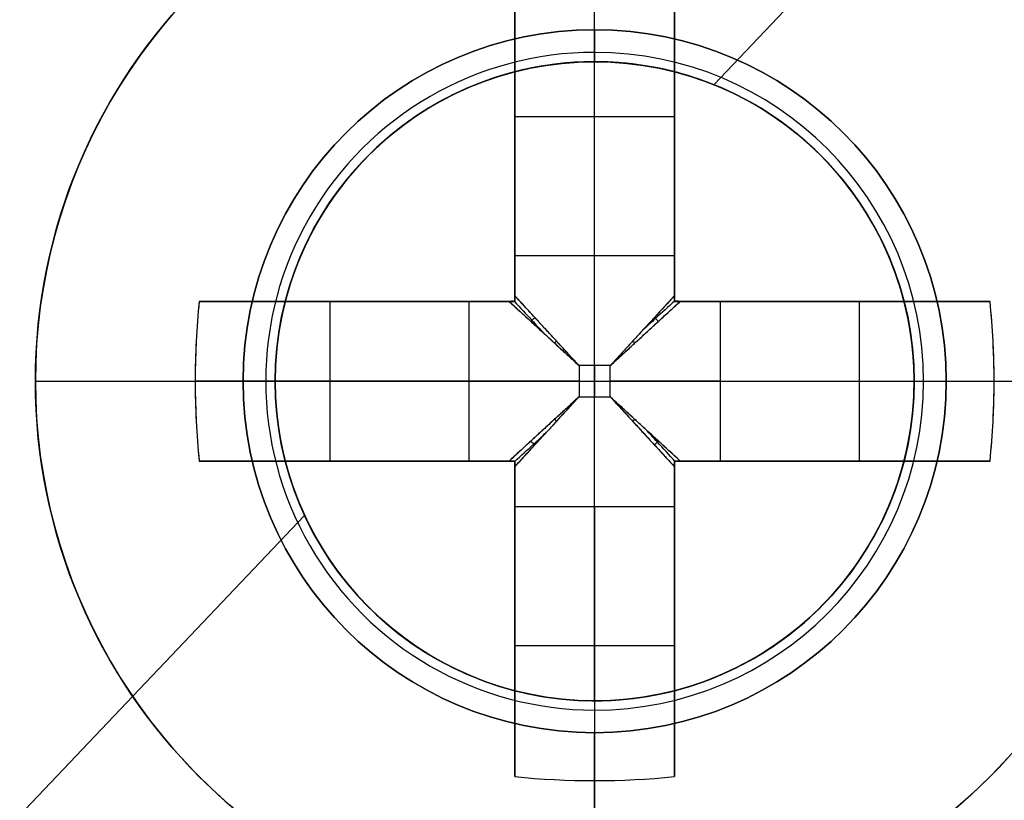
# Model space of a CAD drawing. Header units: millimetres. Extents: x -83 to 676, y -83 to 676.
# Tile 5 of 256: x 212 to 218, y 56 to 61. Entities that reach past the tile are written whole.
import ezdxf

# ---------------------------------------------------------------- set-up
doc = ezdxf.new("R2010")
doc.units = ezdxf.units.MM
doc.header["$MEASUREMENT"] = 0
doc.layers.add('IGES level 0', color=7, linetype='Continuous', true_color=0xff7878)

msp = doc.modelspace()

# ---------------------------------------------------------------- linework, layer by layer
at = {"layer": 'IGES level 0', "color": 11, "true_color": 0xff7887}
for p, q in [((216.2165289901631, 60.58427997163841, 48.0000000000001), (253.7178951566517, 100.0513823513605, 48.0000000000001)), ((216.2165289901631, 60.5842799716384, 47.0000000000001), (253.7178951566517, 100.0513823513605, 47.0000000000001)), ((208.4924727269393, 52.45534626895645, 48.0000000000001), (213.6552602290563, 57.88875533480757, 48.0000000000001)), ((208.4924727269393, 52.45534626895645, 47.0000000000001), (213.6552602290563, 57.88875533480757, 47.0000000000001))]:
    msp.add_line(p, q, dxfattribs=at)
at = {"layer": 'IGES level 0', "color": 1, "true_color": 0xff0808}
for p, q in [((215.470336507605, 60.92869467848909, 48), (215.470336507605, 62.2286946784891, 48)), ((214.970336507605, 59.51498389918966, 48.46264704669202), (214.970336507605, 61.2032588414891, 50.130353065)), ((214.970336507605, 61.20325884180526, 50.1303530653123), (214.970336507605, 59.5149838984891, 48.462647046)), ((215.4703365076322, 59.5149838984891, 48.462647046), (215.4703365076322, 61.22869467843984, 50.15547900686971)), ((215.970336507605, 61.20325884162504, 50.1303530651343), (215.970336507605, 59.5149838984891, 48.462647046)), ((215.970336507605, 59.5149838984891, 48.462647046), (215.970336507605, 61.2032588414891, 50.130353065)), ((214.970336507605, 59.228694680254, 49.69917704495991), (214.970336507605, 60.76676484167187, 49.69917704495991)), ((215.970336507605, 60.7667648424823, 49.69917704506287), (215.970336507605, 59.22869468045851, 49.69917704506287)), ((215.470336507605, 60.7286946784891, 47.8), (215.470336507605, 60.7286946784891, 40)), ((215.470336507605, 56.7286946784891, 40), (215.470336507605, 60.72869467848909, 40)), ((215.470336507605, 60.7286946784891, 40), (215.470336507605, 60.7286946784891, 47.8)), ((214.9703365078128, 60.38468793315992, 49.3217551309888), (215.970336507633, 60.38468793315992, 49.32175513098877)), ((214.970336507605, 60.21597675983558, 49.15509943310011), (214.970336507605, 60.21597675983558, 50.83023825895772)), ((215.970336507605, 60.21597676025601, 49.15509943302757), (215.970336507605, 60.21597676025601, 50.83023825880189)), ((214.970336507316, 59.5149838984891, 48.462647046), (215.970336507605, 59.5149838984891, 48.462647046)), ((214.970336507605, 59.5149838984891, 48.462647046), (215.970336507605, 59.5149838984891, 48.462647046)), ((212.9957723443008, 59.2286946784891, 50.1303530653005), (214.684047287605, 59.2286946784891, 48.462647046)), ((214.684047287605, 59.2286946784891, 48.462647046), (212.995772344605, 59.2286946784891, 50.130353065)), ((213.4322663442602, 59.22869467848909, 49.69917704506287), (214.970336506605, 59.2286946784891, 49.69917704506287)), ((213.814343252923, 58.22869467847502, 49.3217551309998), (213.814343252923, 59.22869467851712, 49.3217551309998)), ((213.9830544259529, 59.22869467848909, 49.15509943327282), (213.9830544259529, 59.2286946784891, 50.83023825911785)), ((214.684047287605, 58.2286946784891, 48.462647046), (214.684047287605, 59.2286946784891, 48.462647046)), ((214.684047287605, 58.2286946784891, 48.462647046), (214.684047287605, 59.2286946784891, 48.462647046)), ((214.970336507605, 59.2286946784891, 51.1281221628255), (214.970336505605, 59.2286946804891, 48.27023192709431)), ((214.970336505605, 59.2286946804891, 48.27023192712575), (214.970336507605, 59.2286946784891, 51.128122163)), ((215.970336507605, 59.2286946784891, 51.1281221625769), (215.970336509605, 59.2286946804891, 48.27023192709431)), ((215.9703365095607, 59.2286946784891, 49.69917704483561), (217.5084066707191, 59.2286946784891, 49.69917704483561)), ((215.970336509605, 59.2286946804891, 48.27023192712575), (215.970336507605, 59.2286946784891, 51.128122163)), ((216.256625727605, 59.2286946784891, 48.462647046), (217.944900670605, 59.2286946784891, 50.130353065)), ((216.256625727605, 59.2286946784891, 48.462647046), (216.256625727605, 58.2286946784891, 48.462647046)), ((217.9449006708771, 59.2286946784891, 50.1303530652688), (216.256625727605, 59.2286946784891, 48.462647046)), ((216.256625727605, 59.2286946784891, 48.462647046), (216.256625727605, 58.2286946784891, 48.462647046)), ((216.9576185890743, 59.22869467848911, 49.15509943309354), (216.9576185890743, 59.2286946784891, 50.83023825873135)), ((217.1263297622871, 59.22869467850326, 49.32175513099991), (217.1263297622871, 58.22869467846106, 49.32175513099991)), ((215.567921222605, 58.8262793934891, 48.179845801), (215.372751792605, 58.8262793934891, 48.179845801)), ((215.372751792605, 58.8262793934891, 48.179845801), (215.372751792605, 58.6311099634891, 48.179845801)), ((215.372751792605, 58.8262793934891, 48.179845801), (215.372751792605, 58.6311099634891, 48.179845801)), ((215.567921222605, 58.8262793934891, 48.179845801), (215.372751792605, 58.8262793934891, 48.179845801)), ((215.470336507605, 58.8262793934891, 48.179845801), (215.470336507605, 58.6311099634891, 48.179845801)), ((215.567921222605, 58.6311099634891, 48.179845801), (215.567921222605, 58.8262793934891, 48.179845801)), ((215.567921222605, 58.6311099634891, 48.179845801), (215.567921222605, 58.8262793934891, 48.179845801)), ((211.970336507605, 58.7286946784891, 48), (213.270336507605, 58.72869467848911, 48)), ((214.684047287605, 58.72869467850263, 48.462647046), (212.9703365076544, 58.72869467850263, 50.15547900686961)), ((213.470336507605, 58.72869467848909, 47.8), (213.470336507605, 58.72869467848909, 40)), ((213.470336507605, 58.7286946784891, 40), (217.470336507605, 58.7286946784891, 40)), ((215.372751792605, 58.7286946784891, 48.179845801), (215.567921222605, 58.7286946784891, 48.179845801)), ((216.256625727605, 58.72869467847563, 48.462647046), (217.9703365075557, 58.72869467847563, 50.15547900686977)), ((217.470336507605, 58.72869467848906, 47.80000000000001), (217.470336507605, 58.72869467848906, 40)), ((217.670336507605, 58.7286946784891, 48), (218.970336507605, 58.7286946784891, 48)), ((215.372751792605, 58.6311099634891, 48.179845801), (215.567921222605, 58.6311099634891, 48.179845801)), ((215.372751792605, 58.6311099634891, 48.179845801), (215.567921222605, 58.6311099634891, 48.179845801)), ((214.6840472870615, 58.2286946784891, 48.46264704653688), (212.995772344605, 58.2286946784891, 50.130353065)), ((212.995772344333, 58.2286946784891, 50.1303530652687), (214.684047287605, 58.2286946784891, 48.462647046)), ((214.9703365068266, 58.2286946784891, 49.69917704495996), (213.4322663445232, 58.2286946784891, 49.69917704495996)), ((213.9830544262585, 58.22869467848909, 49.15509943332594), (213.9830544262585, 58.2286946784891, 50.83023825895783)), ((214.970336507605, 58.2286946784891, 51.1281221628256), (214.970336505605, 58.2286946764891, 48.27023192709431)), ((214.970336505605, 58.2286946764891, 48.27023192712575), (214.970336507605, 58.2286946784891, 51.128122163)), ((214.970336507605, 56.69062451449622, 49.69917704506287), (214.970336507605, 58.2286946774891, 49.69917704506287)), ((215.970336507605, 58.2286946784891, 51.1281221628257), (215.970336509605, 58.2286946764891, 48.27023192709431)), ((215.970336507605, 58.22869467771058, 49.69917704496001), (215.970336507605, 56.69062451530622, 49.69917704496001)), ((215.970336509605, 58.2286946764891, 48.27023192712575), (215.970336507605, 58.2286946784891, 51.128122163)), ((217.508406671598, 58.2286946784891, 49.69917704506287), (215.9703365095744, 58.2286946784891, 49.69917704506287)), ((217.9449006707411, 58.2286946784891, 50.1303530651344), (216.256625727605, 58.2286946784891, 48.462647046)), ((216.256625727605, 58.2286946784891, 48.462647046), (217.944900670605, 58.2286946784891, 50.130353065)), ((216.9576185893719, 58.2286946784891, 49.15509943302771), (216.9576185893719, 58.2286946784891, 50.83023825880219)), ((214.970336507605, 56.25413051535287, 50.1303530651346), (214.970336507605, 57.9424054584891, 48.462647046)), ((215.970336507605, 57.9424054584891, 48.462647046), (214.970336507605, 57.9424054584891, 48.462647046)), ((214.970336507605, 57.9424054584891, 48.462647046), (214.970336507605, 56.25413051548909, 50.130353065)), ((215.970336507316, 57.9424054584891, 48.462647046), (214.970336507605, 57.9424054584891, 48.462647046)), ((215.4703365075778, 57.94240545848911, 48.462647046), (215.4703365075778, 56.22869467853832, 50.15547900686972)), ((215.970336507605, 57.94240545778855, 48.46264704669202), (215.970336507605, 56.25413051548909, 50.130353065)), ((215.970336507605, 56.25413051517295, 50.1303530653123), (215.970336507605, 57.9424054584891, 48.462647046)), ((214.970336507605, 57.24141259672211, 49.15509943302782), (214.970336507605, 57.24141259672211, 50.83023825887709)), ((215.970336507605, 57.24141259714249, 49.15509943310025), (215.970336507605, 57.24141259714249, 50.83023825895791)), ((215.9703365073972, 57.07270142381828, 49.32175513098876), (214.970336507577, 57.07270142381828, 49.32175513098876)), ((215.470336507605, 56.7286946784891, 40), (215.470336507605, 56.7286946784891, 47.8)), ((215.470336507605, 56.7286946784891, 47.80000000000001), (215.470336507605, 56.7286946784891, 40)), ((215.470336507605, 55.2286946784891, 48), (215.470336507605, 56.5286946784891, 48))]:
    msp.add_line(p, q, dxfattribs=at)
at = {"layer": 'IGES level 0', "color": 254, "true_color": 0xcad1ee}
for p, q in [((215.9879745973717, 60.66054633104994, 47.0000000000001), (215.9879745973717, 60.66054633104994, 45.8000000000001)), ((216.8479825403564, 60.17855377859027, 48.0000000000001), (216.8479825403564, 60.17855377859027, 47.0000000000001)), ((216.8479825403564, 60.17855377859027, 47.0000000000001), (216.8479825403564, 60.17855377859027, 48.0000000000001)), ((214.0204774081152, 60.10634071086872, 48.0000000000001), (214.0204774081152, 60.10634071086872, 47.0000000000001)), ((213.538484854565, 59.24633276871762, 45.8000000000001), (213.538484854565, 59.24633276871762, 47.0000000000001)), ((213.538484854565, 59.24633276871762, 47.0000000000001), (213.538484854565, 59.24633276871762, 45.8000000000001)), ((217.402188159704, 58.21105658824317, 47.0000000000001), (217.402188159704, 58.21105658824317, 45.8000000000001)), ((217.402188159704, 58.21105658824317, 45.8000000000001), (217.402188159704, 58.21105658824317, 47.0000000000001)), ((216.9201956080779, 57.35104864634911, 48.0000000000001), (216.9201956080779, 57.35104864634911, 47.0000000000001)), ((214.0926904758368, 57.27883557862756, 47.0000000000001), (214.0926904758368, 57.27883557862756, 48.0000000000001)), ((214.0926904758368, 57.27883557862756, 48.0000000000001), (214.0926904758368, 57.27883557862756, 47.0000000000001)), ((214.9526984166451, 56.79684302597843, 47.0000000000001), (214.9526984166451, 56.79684302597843, 45.8000000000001))]:
    msp.add_line(p, q, dxfattribs=at)
at = {"layer": 'IGES level 0', "color": 153, "true_color": 0x5393cf}
for centre, radius in [((296.5, 296.5), 296.5), ((296.5, 296.5, -1.19999999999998), 296.5000000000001), ((296.4999999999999, 296.4999999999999), 241), ((296.5, 296.4999999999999, -1.19999999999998), 241.0000000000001)]:
    msp.add_circle(centre, radius, dxfattribs=at)
at = {"layer": 'IGES level 0'}
for centre, radius in [((296.5, 296.5, 47), 296.5000000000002), ((296.5, 296.5), 296.5000000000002), ((296.5, 296.5, 47), 295.3000000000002), ((296.5, 296.5000000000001), 295.3000000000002)]:
    msp.add_circle(centre, radius, dxfattribs=at)
at = {"layer": 'IGES level 0', "color": 124, "true_color": 0x1aa180}
for centre, radius in [((296.5, 296.5, 47.0000000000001), 294.9999999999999), ((296.5, 296.5000000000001, 45.8000000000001), 294.9999999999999), ((296.5, 296.5, 47.0000000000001), 242.4999999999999), ((296.5, 296.5, 45.8000000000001), 242.4999999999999), ((215.4703365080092, 58.72869467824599, 47.0000000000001), 2.000000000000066), ((215.4703365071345, 58.72869467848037, 45.8000000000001), 2)]:
    msp.add_circle(centre, radius, dxfattribs=at)
at = {"layer": 'IGES level 0', "color": 31, "true_color": 0xffba87}
for centre, radius in [((296.5, 296.5000000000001), 242.2000000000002), ((296.5, 296.5000000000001, 47), 242.2000000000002), ((296.5, 296.5), 241.0000000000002), ((296.4999999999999, 296.4999999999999, 47), 241.0000000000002)]:
    msp.add_circle(centre, radius, dxfattribs=at)
at = {"layer": 'IGES level 0', "color": 1, "true_color": 0xff0808}
for centre, radius in [((215.470336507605, 58.7286946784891, 48), 3.499999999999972), ((215.470336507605, 58.72869467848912, 47.99999999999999), 2.200000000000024), ((215.470336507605, 58.7286946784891, 40), 2)]:
    msp.add_circle(centre, radius, dxfattribs=at)
at = {"layer": 'IGES level 0', "color": 11, "true_color": 0xff7887}
for centre, radius in [((215.4703365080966, 58.7286946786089, 48.0000000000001), 1.999999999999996), ((215.4703365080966, 58.7286946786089, 47.0000000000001), 1.99999999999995)]:
    msp.add_circle(centre, radius, dxfattribs=at)
at = {"layer": 'IGES level 0'}
for centre, radius, start, end in [((296.5, 296.5), 296.5000000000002, 225, 45), ((296.5, 296.5, 47), 296.5000000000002, 224.9999999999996, 45), ((296.5, 296.5, 23.5), 296.5000000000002, 225, 45), ((296.5, 296.5000000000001, 47), 295.3000000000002, 224.9999999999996, 44.99999999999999), ((296.5, 296.5000000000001), 295.3000000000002, 225, 44.99999999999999), ((296.5, 296.5, 23.5), 295.3000000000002, 225, 45.00000000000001)]:
    msp.add_arc(centre, radius, start, end, dxfattribs=at)
at = {"layer": 'IGES level 0', "color": 31, "true_color": 0xffba87}
for centre, radius, start, end in [((296.5, 296.5000000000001), 242.2000000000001, 135, 314.9999999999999), ((296.5000000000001, 296.5, 47), 242.2000000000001, 134.9999999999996, 315), ((296.5, 296.5, 23.5), 242.2000000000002, 135, 315), ((296.5000000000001, 296.5, 47), 241.0000000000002, 134.9999999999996, 315), ((296.5, 296.5), 241.0000000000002, 135, 315), ((296.5, 296.5, 23.5), 241.0000000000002, 135, 315)]:
    msp.add_arc(centre, radius, start, end, dxfattribs=at)
at = {"layer": 'IGES level 0', "color": 153, "true_color": 0x5393cf}
for centre, radius, start in [((296.5, 296.5, -1.19999999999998), 296.5, 164.9999999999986), ((296.5000000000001, 296.5000000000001), 296.5000000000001, 164.9999999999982), ((296.5000000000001, 296.5, -0.59999999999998), 296.5000000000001, 164.9999999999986), ((296.5, 296.4999999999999, -1.19999999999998), 241.0000000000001, 164.9999999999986), ((296.4999999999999, 296.5), 241.0000000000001, 164.9999999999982), ((296.5, 296.5, -0.59999999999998), 241, 164.9999999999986)]:
    msp.add_arc(centre, radius, start, 344.9999999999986, dxfattribs=at)
at = {"layer": 'IGES level 0', "color": 124, "true_color": 0x1aa180}
for centre, radius, start in [((296.5, 296.5, 45.8000000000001), 294.9999999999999, 164.9999999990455), ((296.4999999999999, 296.5, 47.0000000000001), 294.9999999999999, 164.9999999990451), ((296.5000000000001, 296.5, 46.4000000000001), 294.9999999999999, 164.9999999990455), ((296.5, 296.5, 45.8000000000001), 242.4999999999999, 164.9999999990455), ((296.5, 296.5000000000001, 47.00000000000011), 242.4999999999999, 164.9999999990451), ((296.4999999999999, 296.5, 46.4000000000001), 242.5, 164.9999999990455)]:
    msp.add_arc(centre, radius, start, 344.9999999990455, dxfattribs=at)
at = {"layer": 'IGES level 0', "color": 1, "true_color": 0xff0808}
for centre, radius, start, end in [((215.470336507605, 58.72869467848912, 48), 3.5, 359.9999999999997, 180.0000000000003), ((215.470336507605, 58.72869467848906, 47.99999999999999), 2.200000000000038, 90, 270), ((215.4703365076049, 58.72869467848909, 48.00000000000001), 2.199999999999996, 270.0000000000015, 89.99999999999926), ((215.4703365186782, 58.72869467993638, 47.9414213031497), 2.058578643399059, 89.99999998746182, 269.9999999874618), ((215.4703364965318, 58.72869467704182, 47.94142141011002), 2.058578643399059, 269.9999999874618, 89.99999998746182), ((215.470336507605, 58.72869467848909, 40), 2.000000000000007, 90, 270), ((215.4703365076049, 58.72869467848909, 47.8), 1.999999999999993, 89.99999999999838, 270.0000000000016), ((215.470336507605, 58.7286946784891, 43.9), 2, 90, 270), ((215.4703365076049, 58.72869467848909, 47.8), 1.999999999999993, 89.99999999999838, 270.0000000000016), ((215.470336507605, 58.72869467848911, 47.80000000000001), 1.999999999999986, 269.9999999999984, 90.00000000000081), ((215.470336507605, 58.72869467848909, 40), 1.999999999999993, 270, 90.00000000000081), ((215.470336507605, 58.72869467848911, 47.80000000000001), 1.999999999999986, 269.9999999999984, 90.00000000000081), ((215.470336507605, 58.7286946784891, 43.90000000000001), 2, 269.9999999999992, 89.99999999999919), ((215.470336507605, 58.72869467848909, 48), 3.500000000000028, 179.9999999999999, 4.652697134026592e-13)]:
    msp.add_arc(centre, radius, start, end, dxfattribs=at)
at = {"layer": 'IGES level 0', "color": 1, "true_color": 0xff0808, "extrusion": (1, 0, 0)}
for centre, radius, start, end in [((58.72869467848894, 47.68593749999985, 214.9703365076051), 3.47830925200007, 44.64883656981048, 81.73521461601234), ((58.72869467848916, 47.68593749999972, 215.9703365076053), 3.47830925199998, 44.64883655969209, 81.73521460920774), ((60.92869467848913, 47.79999999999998, 215.470336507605), 0.2000000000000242, 90.00000000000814, 179.9999999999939), ((60.9286946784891, 47.8, 215.470336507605), 0.2000000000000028, 90, 180), ((58.82627939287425, 49.15984580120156, 214.970336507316), 0.9800000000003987, 296.5595742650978, 314.6488366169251), ((58.8262793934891, 49.159845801, 215.470336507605), 0.979999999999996, 270.0000000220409, 314.6488365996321), ((58.8262793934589, 49.15984580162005, 215.970336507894), 0.9800000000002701, 296.5595742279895, 314.6488365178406), ((58.6311099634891, 49.159845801, 215.470336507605), 0.979999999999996, 225.3511634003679, 269.9999999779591), ((58.72869467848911, 47.68593749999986, 214.9703365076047), 3.478309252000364, 98.2647853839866, 135.3511634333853), ((58.63110996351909, 49.15984580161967, 214.970336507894), 0.9799999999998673, 225.3511634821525, 243.440425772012), ((58.63110996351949, 49.15984580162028, 214.970336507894), 0.9800000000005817, 225.3511634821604, 243.4404258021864), ((58.72869467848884, 47.68593750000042, 215.9703365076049), 3.478309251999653, 98.26478538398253, 135.3511634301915), ((58.63110996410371, 49.15984580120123, 215.970336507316), 0.9799999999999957, 225.3511633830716, 243.4404257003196), ((56.5286946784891, 47.80000000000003, 215.470336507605), 0.1999999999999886, 359.999999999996, 90.00000000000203), ((58.7286946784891, 47.6859375, 215.470336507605), 3.514062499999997, 135.3511634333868, 174.87245957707)]:
    msp.add_arc(centre, radius, start, end, dxfattribs=at)
at = {"layer": 'IGES level 0', "color": 1, "true_color": 0xff0808, "extrusion": (1, 7.09840432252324e-14, 1.404759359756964e-13)}
msp.add_arc((58.72869467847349, 47.68593749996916, 214.9703365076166), 3.478309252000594, 44.64883655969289, 81.73521460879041, dxfattribs=at)
at = {"layer": 'IGES level 0', "color": 1, "true_color": 0xff0808, "extrusion": (1, 1.179422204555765e-13, 2.049199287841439e-13)}
msp.add_arc((58.72869467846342, 47.6859374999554, 215.9703365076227), 3.47830925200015, 44.64883656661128, 81.73521461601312, dxfattribs=at)
at = {"layer": 'IGES level 0', "color": 254, "true_color": 0xcad1ee}
for centre, radius, start, end in [((215.4703365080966, 58.7286946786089, 48.0000000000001), 1.99999999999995, 46.46298753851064, 226.4629875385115), ((215.4703365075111, 58.72869467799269, 47.0000000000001), 1.999999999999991, 46.46298753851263, 226.4629875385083), ((215.4703365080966, 58.72869467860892, 47.5000000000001), 1.99999999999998, 46.4629875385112, 226.4629875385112), ((215.4703365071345, 58.72869467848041, 45.8000000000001), 2.000000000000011, 344.9999999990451, 164.9999999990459), ((215.4703365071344, 58.72869467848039, 46.4000000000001), 2.000000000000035, 344.9999999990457, 164.9999999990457), ((215.4703365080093, 58.72869467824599, 47.0000000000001), 2.000000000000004, 344.9999999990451, 164.9999999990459), ((215.4703365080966, 58.7286946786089, 48.0000000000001), 1.999999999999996, 226.4629875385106, 46.46298753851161), ((215.4703365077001, 58.72869467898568, 47.0000000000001), 1.999999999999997, 226.4629875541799, 46.46298753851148), ((215.4703365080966, 58.72869467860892, 47.5000000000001), 1.99999999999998, 226.4629875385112, 46.4629875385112), ((215.470336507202, 58.7286946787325, 47.0000000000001), 2, 164.9999999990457, 344.9999999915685), ((215.4703365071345, 58.72869467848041, 45.8000000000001), 2.000000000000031, 164.9999999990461, 344.9999999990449), ((215.4703365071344, 58.72869467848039, 46.4000000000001), 2, 164.9999999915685, 344.9999999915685)]:
    msp.add_arc(centre, radius, start, end, dxfattribs=at)
at = {"layer": 'IGES level 0', "color": 1, "true_color": 0xff0808, "extrusion": (1, -1.357934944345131e-12, 1.89644935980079e-12)}
msp.add_arc((58.82627939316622, 49.15984580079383, 214.970336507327), 0.9800000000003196, 296.559574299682, 314.6488366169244, dxfattribs=at)
at = {"layer": 'IGES level 0', "color": 1, "true_color": 0xff0808, "extrusion": (1, 1.357934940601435e-12, -1.896449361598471e-12)}
msp.add_arc((58.82627939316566, 49.15984580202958, 215.970336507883), 0.9800000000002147, 296.559574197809, 314.6488365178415, dxfattribs=at)
at = {"layer": 'IGES level 0', "color": 1, "true_color": 0xff0808, "extrusion": (0.7027596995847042, -1.654419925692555e-14, 0.7114273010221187)}
msp.add_arc((58.72869467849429, -119.7797248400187, 185.3489467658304), 3.514062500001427, 81.81988236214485, 98.18011763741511, dxfattribs=at)
at = {"layer": 'IGES level 0', "color": 1, "true_color": 0xff0808, "extrusion": (0.7027596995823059, 2.277685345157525e-13, 0.7114273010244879)}
msp.add_arc((58.72869467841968, -119.7797248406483, 185.3489467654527), 3.514062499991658, 81.81988236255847, 89.9999999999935, dxfattribs=at)
at = {"layer": 'IGES level 0', "color": 1, "true_color": 0xff0808, "extrusion": (-1.774601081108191e-14, 1, 3.511898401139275e-14)}
msp.add_arc((-215.4703365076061, 47.68593749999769, 59.22869467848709), 3.478309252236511, 44.64883656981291, 81.73521460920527, dxfattribs=at)
at = {"layer": 'IGES level 0', "color": 1, "true_color": 0xff0808, "extrusion": (4.095171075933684e-14, 1, -4.543600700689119e-14)}
msp.add_arc((-215.4703365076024, 47.68593750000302, 59.2286946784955), 3.478309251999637, 44.64883656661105, 81.73521461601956, dxfattribs=at)
at = {"layer": 'IGES level 0', "color": 1, "true_color": 0xff0808, "extrusion": (0, 1, 0)}
for centre, radius, start, end in [((-215.3727517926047, 49.15984580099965, 59.2286946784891), 0.9799999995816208, 296.5595742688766, 314.6488365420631), ((-215.470336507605, 47.68593750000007, 59.2286946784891), 3.478309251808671, 98.2647853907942, 135.35116343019), ((-215.5679212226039, 49.15984580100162, 59.2286946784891), 0.9799999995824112, 225.3511634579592, 243.4404257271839), ((-215.5679212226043, 49.15984580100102, 59.2286946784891), 0.9799999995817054, 225.3511634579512, 243.4404257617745), ((-215.372751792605, 49.159845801, 58.7286946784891), 0.9799999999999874, 270.0000000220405, 314.6488365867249), ((-215.567921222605, 49.159845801, 58.7286946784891), 0.9799999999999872, 225.3511634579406, 269.9999999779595), ((-215.470336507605, 47.68593750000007, 58.7286946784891), 3.514062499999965, 135.3511634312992, 174.8724595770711), ((-215.3727517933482, 49.15984580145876, 58.2286946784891), 0.9799999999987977, 296.5595742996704, 314.6488365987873), ((-215.3727517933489, 49.15984580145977, 58.2286946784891), 0.9800000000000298, 296.5595742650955, 314.6488365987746)]:
    msp.add_arc(centre, radius, start, end, dxfattribs=at)
at = {"layer": 'IGES level 0', "color": 1, "true_color": 0xff0808, "extrusion": (-3.394837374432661e-13, 1, -4.741123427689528e-13)}
msp.add_arc((-215.3727517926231, 49.15984580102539, 59.22869467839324), 0.9799999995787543, 296.5595742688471, 314.6488365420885, dxfattribs=at)
at = {"layer": 'IGES level 0', "color": 1, "true_color": 0xff0808, "extrusion": (2.347908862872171e-14, 1, 3.222199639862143e-14)}
msp.add_arc((-215.4703365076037, 47.68593749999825, 59.22869467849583), 3.478309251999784, 98.26478539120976, 135.3511634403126, dxfattribs=at)
at = {"layer": 'IGES level 0', "color": 1, "true_color": 0xff0808, "extrusion": (-0.7027596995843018, 1.654419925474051e-14, 0.7114273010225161)}
msp.add_arc((-58.72869467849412, 186.803235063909, -117.4987911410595), 3.514062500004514, 81.81988236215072, 98.18011763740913, dxfattribs=at)
at = {"layer": 'IGES level 0', "color": 1, "true_color": 0xff0808, "extrusion": (-0.7027596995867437, -2.182890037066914e-13, 0.711427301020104)}
msp.add_arc((-58.72869467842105, 186.8032350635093, -117.4987911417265), 3.514062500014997, 89.99999999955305, 98.18011763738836, dxfattribs=at)
at = {"layer": 'IGES level 0', "color": 1, "true_color": 0xff0808, "extrusion": (0.6893710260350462, -0.6893710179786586, -0.2225650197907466)}
msp.add_arc((193.8879937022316, 71.64164088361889, 96.78672050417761), 0.07999999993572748, 257.440269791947, 282.5475229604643, dxfattribs=at)
at = {"layer": 'IGES level 0', "color": 1, "true_color": 0xff0808, "extrusion": (0.6893710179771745, 0.6893710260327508, 0.222565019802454)}
msp.add_arc((-110.8330789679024, 3.82138931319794, 200.2912921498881), 0.07999999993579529, 257.4524770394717, 282.5597302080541, dxfattribs=at)
at = {"layer": 'IGES level 0', "color": 1, "true_color": 0xff0808, "extrusion": (0.7027050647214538, -0.7027050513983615, -0.1114055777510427)}
msp.add_arc((193.8879933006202, 60.28030777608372, 104.4302906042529), 0.08000000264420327, 263.714803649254, 276.3568539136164, dxfattribs=at)
at = {"layer": 'IGES level 0', "color": 1, "true_color": 0xff0808, "extrusion": (0.7027050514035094, 0.7027050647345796, 0.1114055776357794)}
msp.add_arc((-110.8330796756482, 26.33268061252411, 198.3939008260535), 0.08000000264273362, 263.6431460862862, 276.2851963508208, dxfattribs=at)
at = {"layer": 'IGES level 0', "color": 1, "true_color": 0xff0808, "extrusion": (3.11481796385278e-14, 1, -1.445069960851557e-14)}
msp.add_arc((-215.4703365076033, 47.6859375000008, 58.72869467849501), 3.514062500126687, 5.127540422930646, 44.6488365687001, dxfattribs=at)
at = {"layer": 'IGES level 0', "color": 1, "true_color": 0xff0808, "extrusion": (-5.977942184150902e-14, 1, 3.432660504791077e-14)}
msp.add_arc((-215.470336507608, 47.68593749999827, 58.72869467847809), 3.514062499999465, 5.127540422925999, 44.64883656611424, dxfattribs=at)
at = {"layer": 'IGES level 0', "color": 1, "true_color": 0xff0808, "extrusion": (0.7027596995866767, 3.005053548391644e-13, 0.7114273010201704)}
msp.add_arc((58.72869467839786, -119.7797248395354, 185.3489467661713), 3.514062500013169, 89.99999999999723, 98.18011763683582, dxfattribs=at)
at = {"layer": 'IGES level 0', "color": 1, "true_color": 0xff0808, "extrusion": (2.188297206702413e-10, 1, 2.878335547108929e-11)}
msp.add_arc((-213.2703364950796, 47.79999999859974, 58.72869472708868), 0.199999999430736, 89.99999975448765, 180.0000002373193, dxfattribs=at)
at = {"layer": 'IGES level 0', "color": 1, "true_color": 0xff0808, "extrusion": (2.188327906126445e-10, 1, -2.878313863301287e-11)}
msp.add_arc((-217.6703364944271, 47.80000000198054, 58.72869472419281), 0.199999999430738, 359.9999997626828, 90.00000024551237, dxfattribs=at)
at = {"layer": 'IGES level 0', "color": 1, "true_color": 0xff0808, "extrusion": (-0.7027596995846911, 1.198082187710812e-14, 0.7114273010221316)}
msp.add_arc((-58.72869467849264, 186.8032350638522, -117.4987911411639), 3.514062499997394, 81.81988236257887, 90.0000000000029, dxfattribs=at)
at = {"layer": 'IGES level 0', "color": 1, "true_color": 0xff0808, "extrusion": (2.516937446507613e-15, 1, -5.425205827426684e-15)}
msp.add_arc((-215.4703365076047, 47.68593750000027, 58.72869467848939), 3.514062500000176, 135.351163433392, 174.8724595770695, dxfattribs=at)
at = {"layer": 'IGES level 0', "color": 1, "true_color": 0xff0808, "extrusion": (0.7027050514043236, 0.7027050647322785, -0.1114055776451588)}
msp.add_arc((-110.833079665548, 69.53308839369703, 186.9681893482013), 0.08000000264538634, 263.7148036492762, 276.3568539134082, dxfattribs=at)
at = {"layer": 'IGES level 0', "color": 1, "true_color": 0xff0808, "extrusion": (0.7027050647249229, -0.7027050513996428, 0.1114055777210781)}
msp.add_arc((193.8879932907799, 35.5854612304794, 115.8560020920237), 0.08000000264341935, 263.6431460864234, 276.2851963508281, dxfattribs=at)
at = {"layer": 'IGES level 0', "color": 1, "true_color": 0xff0808, "extrusion": (0.6893710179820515, 0.6893710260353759, -0.2225650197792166)}
msp.add_arc((-110.8330789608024, 90.12675962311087, 177.758439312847), 0.07999999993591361, 257.4402697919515, 282.5475229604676, dxfattribs=at)
at = {"layer": 'IGES level 0', "color": 1, "true_color": 0xff0808, "extrusion": (0.6893710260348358, -0.6893710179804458, 0.2225650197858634)}
msp.add_arc((193.887993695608, 22.30650805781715, 119.3195733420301), 0.0799999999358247, 257.4524770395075, 282.5597302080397, dxfattribs=at)
at = {"layer": 'IGES level 0', "color": 1, "true_color": 0xff0808, "extrusion": (-1.774601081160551e-14, 1, 3.511898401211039e-14)}
msp.add_arc((-215.4703365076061, 47.68593749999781, 58.22869467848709), 3.47830925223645, 44.64883656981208, 81.73521460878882, dxfattribs=at)
at = {"layer": 'IGES level 0', "color": 1, "true_color": 0xff0808, "extrusion": (2.347908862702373e-14, 1, -3.222199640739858e-14)}
msp.add_arc((-215.4703365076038, 47.68593750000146, 58.2286946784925), 3.478309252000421, 44.64883656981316, 81.73521461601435, dxfattribs=at)
at = {"layer": 'IGES level 0', "color": 1, "true_color": 0xff0808, "extrusion": (1, 1.179422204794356e-13, -2.049199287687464e-13)}
msp.add_arc((58.7286946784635, 47.68593750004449, 214.9703365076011), 3.478309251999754, 98.26478539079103, 135.3511634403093, dxfattribs=at)
at = {"layer": 'IGES level 0', "color": 1, "true_color": 0xff0808, "extrusion": (1, 7.098404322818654e-14, -1.404759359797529e-13)}
msp.add_arc((58.72869467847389, 47.68593750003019, 215.9703365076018), 3.478309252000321, 98.26478539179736, 135.3511634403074, dxfattribs=at)
at = {"layer": 'IGES level 0', "color": 1, "true_color": 0xff0808, "extrusion": (1.77460108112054e-14, 1, 3.511898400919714e-14)}
msp.add_arc((-215.470336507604, 47.68593749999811, 58.22869467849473), 3.478309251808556, 98.2647853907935, 135.3511634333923, dxfattribs=at)
at = {"layer": 'IGES level 0', "color": 1, "true_color": 0xff0808, "extrusion": (5.733077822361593e-15, 1, -2.896987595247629e-15)}
msp.add_arc((-215.4703365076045, 47.68593749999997, 58.2286946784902), 3.478309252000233, 98.26478539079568, 135.3511634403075, dxfattribs=at)
at = {"layer": 'IGES level 0', "color": 1, "true_color": 0xff0808, "extrusion": (1, 1.357934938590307e-12, 1.896449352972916e-12)}
msp.add_arc((58.63110996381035, 49.15984580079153, 215.9703365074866), 0.9799999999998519, 225.3511633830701, 243.4404257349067, dxfattribs=at)
at = {"layer": 'IGES level 0', "color": 1, "true_color": 0xff0808, "extrusion": (3.394837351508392e-13, 1, -4.7411234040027e-13)}
msp.add_arc((-215.5679212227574, 49.15984580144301, 58.22869467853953), 0.9800000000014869, 225.3511634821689, 243.4404258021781, dxfattribs=at)
at = {"layer": 'IGES level 0', "color": 1, "true_color": 0xff0808, "extrusion": (-3.39483736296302e-13, 1, 4.741123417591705e-13)}
msp.add_arc((-215.5679212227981, 49.15984580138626, 58.22869467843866), 0.9799999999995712, 225.3511634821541, 243.4404257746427, dxfattribs=at)
at = {"layer": 'IGES level 0', "color": 1, "true_color": 0xff0808, "extrusion": (1, 3.430803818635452e-13, 3.430803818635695e-13)}
msp.add_arc((56.52869467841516, 47.79999999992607, 215.4703365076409), 0.2000000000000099, 4.071109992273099e-12, 89.99999999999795, dxfattribs=at)
at = {"layer": 'IGES level 0', "color": 1, "true_color": 0xff0808, "extrusion": (2.530090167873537e-15, 0.7027596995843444, 0.7114273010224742)}
msp.add_arc((-215.4703365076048, -8.269441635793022, 75.19723764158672), 3.514062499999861, 81.81988236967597, 98.18011763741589, dxfattribs=at)
at = {"layer": 'IGES level 0', "color": 1, "true_color": 0xff0808, "extrusion": (2.89943330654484e-14, 0.7027596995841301, 0.7114273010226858)}
msp.add_arc((-215.4703365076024, -8.269441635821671, 75.19723764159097), 3.51406250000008, 81.81988236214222, 98.18011763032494, dxfattribs=at)
at = {"layer": 'IGES level 0', "color": 1, "true_color": 0xff0808}
for points, knots in [([(214.9703365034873, 59.22869467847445, 48.27023192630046), (214.9631728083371, 59.2288005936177, 48.27194940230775), (214.9561183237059, 59.22879288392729, 48.27413955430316), (214.9442483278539, 59.22874014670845, 48.27870862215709), (214.9393366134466, 59.22870593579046, 48.28088075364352), (214.9345662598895, 59.2286946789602, 48.28326526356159)], [0, 0, 0, 0, 2.19590937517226e-05, 2.19590937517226e-05, 3.8070700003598e-05, 3.8070700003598e-05, 3.8070700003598e-05, 3.8070700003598e-05]), ([(214.9345662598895, 59.2286946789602, 48.28326526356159), (214.9793476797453, 59.18750061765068, 48.26088148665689), (215.0251818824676, 59.14541364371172, 48.24225162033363), (215.1203364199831, 59.05810871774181, 48.2115291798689), (215.1697177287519, 59.01283701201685, 48.19979287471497), (215.2702964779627, 58.92054414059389, 48.18385183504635), (215.3215062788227, 58.87350781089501, 48.17984880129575), (215.3727517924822, 58.82627939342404, 48.17984580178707)], [0, 0, 0, 0, 0.3202572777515, 0.3202572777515, 0.6558253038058, 0.6558253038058, 1, 1, 1, 1]), ([(214.9345662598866, 59.2286946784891, 48.28326526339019), (214.9504721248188, 59.2140627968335, 48.27531423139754), (214.9670596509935, 59.19880697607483, 48.26756814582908), (215.0010096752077, 59.16762082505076, 48.25290251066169), (215.0183619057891, 59.15169922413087, 48.2459755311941), (215.0535848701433, 59.1194020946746, 48.23308541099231), (215.0714560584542, 59.10302579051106, 48.22712429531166), (215.1054346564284, 59.07186333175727, 48.21685869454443), (215.1215415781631, 59.05707973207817, 48.21244812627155), (215.1549187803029, 59.02636659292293, 48.20419303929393), (215.1727220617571, 59.01001015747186, 48.2002956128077), (215.2089508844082, 58.97674871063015, 48.19346050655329), (215.2273502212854, 58.95986759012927, 48.190501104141), (215.2658218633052, 58.9245677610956, 48.18550099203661), (215.2859154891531, 58.90612999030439, 48.18347386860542), (215.3261137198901, 58.86920668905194, 48.18076694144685), (215.346072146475, 58.85085886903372, 48.17998740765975), (215.3688503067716, 58.82987467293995, 48.17985164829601), (215.3707971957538, 58.82808077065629, 48.17984580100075), (215.372751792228, 58.8262793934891, 48.179845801)], [0, 0, 0, 0, 0.129052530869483, 0.129052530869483, 0.256754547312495, 0.256754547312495, 0.384689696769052, 0.384689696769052, 0.5, 0.5, 0.626455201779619, 0.626455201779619, 0.749753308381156, 0.749753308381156, 0.874876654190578, 0.874876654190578, 0.989347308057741, 0.989347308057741, 1, 1, 1, 1]), ([(214.9684988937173, 59.22871945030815, 48.27068337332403), (215.0043845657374, 59.18950381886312, 48.25293001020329), (215.0642673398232, 59.12413982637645, 48.22846143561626), (215.125206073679, 59.05774864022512, 48.21130912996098), (215.1490951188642, 59.03174095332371, 48.205707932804)], [0.04405975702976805, 0.04405975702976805, 0.04405975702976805, 0.04405975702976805, 0.3202572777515, 0.4969999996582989, 0.4969999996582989, 0.4969999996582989, 0.4969999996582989]), ([(214.9703365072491, 59.26446492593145, 48.28326526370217), (214.9703116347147, 59.25765585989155, 48.27986168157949), (214.9702504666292, 59.25056575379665, 48.27689758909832), (214.9702424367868, 59.23849184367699, 48.27281580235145), (214.9702638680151, 59.23362003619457, 48.27141272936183), (214.9703365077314, 59.22869468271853, 48.27023192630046)], [0, 0, 0, 0, 2.29734093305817e-05, 2.29734093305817e-05, 3.807069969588e-05, 3.807069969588e-05, 3.807069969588e-05, 3.807069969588e-05]), ([(215.372751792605, 58.82627939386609, 48.179845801), (215.3541594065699, 58.84652443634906, 48.17984580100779), (215.3365340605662, 58.86574175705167, 48.18046892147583), (215.3018894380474, 58.9035189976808, 48.18269974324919), (215.2849795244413, 58.92196039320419, 48.1843673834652), (215.2521631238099, 58.95772812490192, 48.18852878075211), (215.2363132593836, 58.97499248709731, 48.19104997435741), (215.2051889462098, 59.0088623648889, 48.1968435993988), (215.1899830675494, 59.02539203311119, 48.20014752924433), (215.1676964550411, 59.04958907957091, 48.20558976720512), (215.1602260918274, 59.05769434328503, 48.20752508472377), (215.1377900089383, 59.08201916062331, 48.2136526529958), (215.1223501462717, 59.09882082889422, 48.21833859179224), (215.0918724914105, 59.13202803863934, 48.22860607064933), (215.0768437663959, 59.14842159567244, 48.23414344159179), (215.047017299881, 59.18094690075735, 48.24611112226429), (215.0322194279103, 59.19707836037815, 48.25254078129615), (215.003048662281, 59.22885432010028, 48.26618083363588), (214.9886861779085, 59.24448671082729, 48.27340168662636), (214.9733632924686, 59.26116926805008, 48.28162360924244), (214.9718463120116, 59.26282094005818, 48.28244346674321), (214.970336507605, 59.26446492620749, 48.28326526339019)], [0, 0, 0, 0, 0.101613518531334, 0.101613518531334, 0.209672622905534, 0.209672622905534, 0.321552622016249, 0.321552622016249, 0.439035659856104, 0.439035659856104, 0.5, 0.5, 0.625, 0.625, 0.744933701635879, 0.744933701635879, 0.864796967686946, 0.864796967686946, 0.986554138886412, 0.986554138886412, 1, 1, 1, 1]), ([(215.9703365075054, 59.2644649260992, 48.28326526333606), (215.9557046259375, 59.24855906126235, 48.27531423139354), (215.9404488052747, 59.23197153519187, 48.26756814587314), (215.9092626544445, 59.1980215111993, 48.25290251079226), (215.893341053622, 59.18066928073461, 48.24597553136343), (215.8610439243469, 59.14544631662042, 48.23308541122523), (215.8446676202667, 59.12757512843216, 48.22712429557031), (215.8135051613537, 59.09359653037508, 48.21685869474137), (215.7987215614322, 59.07748960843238, 48.2124481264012), (215.7680084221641, 59.04411240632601, 48.20419303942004), (215.7516519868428, 59.02630912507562, 48.20029561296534), (215.7183905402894, 58.99008030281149, 48.19346050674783), (215.7015094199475, 58.97168096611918, 48.19050110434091), (215.6662095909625, 58.9332093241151, 48.18550099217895), (215.6477718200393, 58.91311569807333, 48.18347386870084), (215.6108485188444, 58.87291746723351, 48.18076694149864), (215.5925006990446, 58.85295904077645, 48.1799874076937), (215.5715165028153, 58.83018088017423, 48.17985164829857), (215.5697226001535, 58.82823399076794, 48.17984580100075), (215.567921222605, 58.82627939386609, 48.179845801)], [2.92873873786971e-10, 2.92873873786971e-10, 2.92873873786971e-10, 2.92873873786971e-10, 0.129052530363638, 0.129052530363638, 0.256754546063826, 0.256754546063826, 0.384689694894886, 0.384689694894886, 0.5, 0.5, 0.626455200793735, 0.626455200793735, 0.749753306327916, 0.749753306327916, 0.874876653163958, 0.874876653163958, 0.989347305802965, 0.989347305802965, 1, 1, 1, 1]), ([(215.9703365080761, 59.26446492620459, 48.28326526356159), (215.9291424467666, 59.21968350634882, 48.26088148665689), (215.8870554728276, 59.17384930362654, 48.24225162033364), (215.7997505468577, 59.07869476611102, 48.2115291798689), (215.7544788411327, 59.02931345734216, 48.19979287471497), (215.6621859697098, 58.92873470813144, 48.18385183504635), (215.6151496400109, 58.87752490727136, 48.17984880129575), (215.56792122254, 58.82627939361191, 48.17984580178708)], [0, 0, 0, 0, 0.3202572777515, 0.3202572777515, 0.6558253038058, 0.6558253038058, 1, 1, 1, 1]), ([(215.567921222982, 58.8262793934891, 48.179845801), (215.588166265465, 58.84487177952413, 48.17984580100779), (215.6073835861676, 58.86249712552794, 48.18046892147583), (215.6451608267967, 58.89714174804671, 48.18269974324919), (215.6636022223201, 58.91405166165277, 48.1843673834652), (215.6993699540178, 58.94686806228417, 48.18852878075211), (215.7166343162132, 58.9627179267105, 48.19104997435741), (215.7505041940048, 58.9938422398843, 48.1968435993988), (215.7670338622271, 59.00904811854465, 48.20014752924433), (215.7912309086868, 59.03133473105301, 48.20558976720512), (215.7993361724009, 59.0388050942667, 48.20752508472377), (215.8236609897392, 59.06124117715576, 48.2136526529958), (215.8404626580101, 59.07668103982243, 48.21833859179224), (215.8736698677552, 59.1071586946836, 48.22860607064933), (215.8900634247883, 59.12218741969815, 48.23414344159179), (215.9225887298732, 59.1520138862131, 48.24611112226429), (215.9387201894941, 59.16681175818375, 48.25254078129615), (215.9704961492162, 59.1959825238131, 48.26618083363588), (215.9861285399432, 59.21034500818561, 48.27340168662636), (216.002811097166, 59.22566789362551, 48.28162360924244), (216.0044627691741, 59.22718487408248, 48.28244346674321), (216.0061067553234, 59.2286946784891, 48.28326526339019)], [0, 0, 0, 0, 0.101613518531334, 0.101613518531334, 0.209672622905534, 0.209672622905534, 0.321552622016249, 0.321552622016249, 0.439035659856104, 0.439035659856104, 0.5, 0.5, 0.625, 0.625, 0.744933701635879, 0.744933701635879, 0.864796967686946, 0.864796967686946, 0.986554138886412, 0.986554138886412, 1, 1, 1, 1]), ([(215.9703612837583, 59.23053229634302, 48.27068337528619), (215.9311456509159, 59.19464662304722, 48.25293001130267), (215.8657816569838, 59.13476384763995, 48.22846143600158), (215.799390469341, 59.0738251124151, 48.21130912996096), (215.7733827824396, 59.04993606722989, 48.20570793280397)], [0.04405974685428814, 0.04405974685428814, 0.04405974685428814, 0.04405974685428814, 0.3202572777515, 0.4969999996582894, 0.4969999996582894, 0.4969999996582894, 0.4969999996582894]), ([(215.9703365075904, 59.22869468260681, 48.27023192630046), (215.9704424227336, 59.235858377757, 48.27194940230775), (215.9704347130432, 59.24291286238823, 48.27413955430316), (215.9703819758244, 59.25478285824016, 48.27870862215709), (215.9703477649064, 59.25969457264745, 48.28088075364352), (215.9703365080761, 59.26446492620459, 48.28326526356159)], [0, 0, 0, 0, 2.19590937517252e-05, 2.19590937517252e-05, 3.80707000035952e-05, 3.80707000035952e-05, 3.80707000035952e-05, 3.80707000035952e-05]), ([(216.0061067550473, 59.22869467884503, 48.28326526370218), (215.9992976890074, 59.22871955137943, 48.27986168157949), (215.9922075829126, 59.22878071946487, 48.27689758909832), (215.9801336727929, 59.22878874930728, 48.27281580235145), (215.9752618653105, 59.228767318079, 48.27141272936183), (215.9703365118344, 59.22869467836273, 48.27023192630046)], [0, 0, 0, 0, 2.29734093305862e-05, 2.29734093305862e-05, 3.80706996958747e-05, 3.80706996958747e-05, 3.80706996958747e-05, 3.80706996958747e-05]), ([(215.372751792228, 58.6311099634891, 48.179845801), (215.352506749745, 58.61251757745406, 48.17984580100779), (215.3332894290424, 58.59489223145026, 48.18046892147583), (215.2955121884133, 58.56024760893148, 48.18269974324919), (215.2770707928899, 58.54333769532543, 48.1843673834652), (215.2413030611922, 58.51052129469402, 48.18852878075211), (215.2240386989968, 58.4946714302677, 48.19104997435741), (215.1901688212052, 58.4635471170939, 48.1968435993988), (215.1736391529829, 58.44834123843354, 48.20014752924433), (215.1494421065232, 58.42605462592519, 48.20558976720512), (215.1413368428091, 58.4185842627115, 48.20752508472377), (215.1170120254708, 58.39614817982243, 48.2136526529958), (215.1002103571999, 58.38070831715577, 48.21833859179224), (215.0670031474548, 58.3502306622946, 48.22860607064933), (215.0506095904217, 58.33520193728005, 48.23414344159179), (215.0180842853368, 58.3053754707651, 48.24611112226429), (215.0019528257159, 58.29057759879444, 48.25254078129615), (214.9701768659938, 58.2614068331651, 48.26618083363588), (214.9545444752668, 58.24704434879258, 48.27340168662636), (214.937861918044, 58.23172146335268, 48.28162360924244), (214.9362102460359, 58.23020448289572, 48.28244346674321), (214.9345662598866, 58.2286946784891, 48.28326526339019)], [0, 0, 0, 0, 0.101613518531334, 0.101613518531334, 0.209672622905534, 0.209672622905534, 0.321552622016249, 0.321552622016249, 0.439035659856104, 0.439035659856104, 0.5, 0.5, 0.625, 0.625, 0.744933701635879, 0.744933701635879, 0.864796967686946, 0.864796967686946, 0.986554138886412, 0.986554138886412, 1, 1, 1, 1]), ([(214.970336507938, 58.19292443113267, 48.28326526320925), (214.9849683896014, 58.20883029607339, 48.27531423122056), (215.0002242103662, 58.22541782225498, 48.26756814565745), (215.0314103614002, 58.25936784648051, 48.25290251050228), (215.047331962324, 58.27672007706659, 48.24597553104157), (215.0796290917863, 58.3119430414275, 48.23308541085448), (215.0960053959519, 58.32981422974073, 48.22712429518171), (215.1271678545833, 58.36379282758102, 48.21685869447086), (215.141951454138, 58.37989974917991, 48.21244812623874), (215.1726645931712, 58.41327695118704, 48.20419303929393), (215.1890210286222, 58.43108023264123, 48.2002956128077), (215.2222824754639, 58.46730905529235, 48.19346050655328), (215.2391635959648, 58.48570839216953, 48.190501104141), (215.2744634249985, 58.52418003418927, 48.18550099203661), (215.2929011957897, 58.54427366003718, 48.18347386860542), (215.3298244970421, 58.58447189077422, 48.18076694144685), (215.3481723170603, 58.604430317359, 48.17998740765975), (215.3691565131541, 58.62720847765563, 48.17985164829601), (215.3709504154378, 58.62915536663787, 48.17984580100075), (215.372751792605, 58.6311099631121, 48.179845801)], [9.78959298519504e-10, 9.78959298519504e-10, 9.78959298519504e-10, 9.78959298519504e-10, 0.129052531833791, 0.129052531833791, 0.256754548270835, 0.256754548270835, 0.384689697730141, 0.384689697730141, 0.5, 0.5, 0.626455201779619, 0.626455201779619, 0.74975330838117, 0.74975330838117, 0.874876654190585, 0.874876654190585, 0.98934730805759, 0.98934730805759, 1, 1, 1, 1]), ([(214.9703365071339, 58.19292443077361, 48.28326526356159), (215.0115305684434, 58.23770585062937, 48.26088148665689), (215.0536175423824, 58.28354005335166, 48.24225162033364), (215.1409224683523, 58.37869459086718, 48.2115291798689), (215.1861941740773, 58.42807589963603, 48.19979287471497), (215.2784870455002, 58.52865464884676, 48.18385183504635), (215.3255233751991, 58.57986444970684, 48.17984880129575), (215.37275179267, 58.63110996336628, 48.17984580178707)], [0, 0, 0, 0, 0.3202572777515, 0.3202572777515, 0.6558253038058, 0.6558253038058, 1, 1, 1, 1]), ([(216.0061067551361, 58.22869467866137, 48.28326526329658), (215.9902008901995, 58.24332656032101, 48.27531423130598), (215.9736133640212, 58.25858238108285, 48.26756814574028), (215.9396633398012, 58.28976853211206, 48.25290251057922), (215.9223111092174, 58.30569013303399, 48.24597553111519), (215.8870881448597, 58.33798726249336, 48.233085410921), (215.8692169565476, 58.35436356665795, 48.22712429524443), (215.8352383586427, 58.38552602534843, 48.21685869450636), (215.8191314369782, 58.40030962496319, 48.21244812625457), (215.785754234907, 58.43102276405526, 48.20419303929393), (215.7679509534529, 58.44737919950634, 48.2002956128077), (215.7317221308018, 58.48064064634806, 48.19346050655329), (215.7133227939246, 58.49752176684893, 48.190501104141), (215.6748511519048, 58.5328215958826, 48.18550099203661), (215.6547575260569, 58.5512593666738, 48.18347386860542), (215.6145592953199, 58.58818266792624, 48.18076694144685), (215.5946008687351, 58.60653048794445, 48.17998740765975), (215.5718227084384, 58.62751468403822, 48.17985164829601), (215.5698758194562, 58.62930858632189, 48.17984580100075), (215.567921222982, 58.6311099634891, 48.179845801)], [5.06472411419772e-10, 5.06472411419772e-10, 5.06472411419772e-10, 5.06472411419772e-10, 0.129052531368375, 0.129052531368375, 0.25675454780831, 0.25675454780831, 0.384689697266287, 0.384689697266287, 0.5, 0.5, 0.626455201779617, 0.626455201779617, 0.749753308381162, 0.749753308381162, 0.874876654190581, 0.874876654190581, 0.989347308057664, 0.989347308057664, 1, 1, 1, 1]), ([(215.567921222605, 58.6311099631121, 48.179845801), (215.58651360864, 58.61086492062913, 48.17984580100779), (215.6041389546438, 58.59164759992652, 48.18046892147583), (215.6387835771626, 58.5538703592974, 48.18269974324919), (215.6556934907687, 58.535428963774, 48.1843673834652), (215.6885098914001, 58.49966123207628, 48.18852878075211), (215.7043597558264, 58.48239686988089, 48.19104997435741), (215.7354840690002, 58.4485269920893, 48.1968435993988), (215.7506899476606, 58.43199732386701, 48.20014752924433), (215.7729765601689, 58.40780027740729, 48.20558976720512), (215.7804469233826, 58.39969501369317, 48.20752508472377), (215.8028830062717, 58.37537019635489, 48.2136526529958), (215.8183228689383, 58.35856852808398, 48.21833859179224), (215.8488005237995, 58.32536131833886, 48.22860607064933), (215.8638292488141, 58.30896776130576, 48.23414344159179), (215.893655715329, 58.27644245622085, 48.24611112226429), (215.9084535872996, 58.26031099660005, 48.25254078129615), (215.937624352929, 58.22853503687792, 48.26618083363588), (215.9519868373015, 58.21290264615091, 48.27340168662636), (215.9673097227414, 58.19622008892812, 48.28162360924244), (215.9688267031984, 58.19456841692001, 48.28244346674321), (215.970336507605, 58.1929244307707, 48.28326526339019)], [0, 0, 0, 0, 0.101613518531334, 0.101613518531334, 0.209672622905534, 0.209672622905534, 0.321552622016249, 0.321552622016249, 0.439035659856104, 0.439035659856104, 0.5, 0.5, 0.625, 0.625, 0.744933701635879, 0.744933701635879, 0.864796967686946, 0.864796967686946, 0.986554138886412, 0.986554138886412, 1, 1, 1, 1]), ([(216.0061067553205, 58.228694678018, 48.28326526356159), (215.9613253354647, 58.26988873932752, 48.26088148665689), (215.9154911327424, 58.31197571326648, 48.24225162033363), (215.8203365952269, 58.39928063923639, 48.2115291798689), (215.7709552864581, 58.44455234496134, 48.19979287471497), (215.6703765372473, 58.53684521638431, 48.18385183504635), (215.6191667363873, 58.58388154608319, 48.17984880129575), (215.5679212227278, 58.63110996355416, 48.17984580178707)], [0, 0, 0, 0, 0.3202572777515, 0.3202572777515, 0.6558253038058, 0.6558253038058, 1, 1, 1, 1]), ([(215.9721741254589, 58.22866990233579, 48.2706833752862), (215.9362884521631, 58.26788553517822, 48.25293001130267), (215.8764056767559, 58.33324952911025, 48.2284614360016), (215.815466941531, 58.39964071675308, 48.21130912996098), (215.7915778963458, 58.42564840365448, 48.205707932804)], [0.04405974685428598, 0.04405974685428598, 0.04405974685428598, 0.04405974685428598, 0.3202572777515, 0.4969999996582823, 0.4969999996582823, 0.4969999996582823, 0.4969999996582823]), ([(214.9703117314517, 58.22685706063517, 48.2706833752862), (215.0095273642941, 58.26274273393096, 48.25293001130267), (215.0748913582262, 58.32262550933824, 48.2284614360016), (215.141282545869, 58.38356424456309, 48.21130912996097), (215.1672902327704, 58.40745328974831, 48.20570793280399)], [0.04405974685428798, 0.04405974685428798, 0.04405974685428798, 0.04405974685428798, 0.3202572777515, 0.4969999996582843, 0.4969999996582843, 0.4969999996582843, 0.4969999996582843]), ([(214.9345662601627, 58.22869467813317, 48.28326526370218), (214.9413753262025, 58.22866980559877, 48.27986168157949), (214.9484654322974, 58.22860863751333, 48.27689758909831), (214.9605393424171, 58.22860060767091, 48.27281580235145), (214.9654111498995, 58.2286220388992, 48.27141272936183), (214.9703365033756, 58.22869467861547, 48.27023192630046)], [0, 0, 0, 0, 2.29734093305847e-05, 2.29734093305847e-05, 3.80706996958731e-05, 3.80706996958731e-05, 3.80706996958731e-05, 3.80706996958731e-05]), ([(214.9703365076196, 58.22869467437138, 48.27023192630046), (214.9702305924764, 58.2215309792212, 48.27194940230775), (214.9702383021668, 58.21447649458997, 48.27413955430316), (214.9702910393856, 58.20260649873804, 48.27870862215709), (214.9703252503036, 58.19769478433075, 48.28088075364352), (214.9703365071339, 58.19292443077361, 48.28326526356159)], [0, 0, 0, 0, 2.19590937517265e-05, 2.19590937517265e-05, 3.80707000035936e-05, 3.80707000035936e-05, 3.80707000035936e-05, 3.80707000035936e-05]), ([(215.9703365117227, 58.22869467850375, 48.27023192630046), (215.9775002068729, 58.2285887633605, 48.27194940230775), (215.9845546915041, 58.22859647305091, 48.27413955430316), (215.9964246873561, 58.22864921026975, 48.27870862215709), (216.0013364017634, 58.22868342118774, 48.28088075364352), (216.0061067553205, 58.228694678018, 48.28326526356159)], [0, 0, 0, 0, 2.19590937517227e-05, 2.19590937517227e-05, 3.80707000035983e-05, 3.80707000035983e-05, 3.80707000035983e-05, 3.80707000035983e-05]), ([(215.9703365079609, 58.19292443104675, 48.28326526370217), (215.9703613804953, 58.19973349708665, 48.27986168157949), (215.9704225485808, 58.20682360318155, 48.27689758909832), (215.9704305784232, 58.21889751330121, 48.27281580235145), (215.9704091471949, 58.22376932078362, 48.27141272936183), (215.9703365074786, 58.22869467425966, 48.27023192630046)], [0, 0, 0, 0, 2.29734093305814e-05, 2.29734093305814e-05, 3.80706996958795e-05, 3.80706996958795e-05, 3.80706996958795e-05, 3.80706996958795e-05])]:
    msp.add_open_spline(points, degree=3, knots=knots, dxfattribs=at)
for points in [[(214.9345662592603, 59.2286946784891, 48.28326526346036), (214.9461554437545, 59.2286946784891, 48.27747229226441), (214.9580788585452, 59.2286946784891, 48.27312784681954), (214.9703365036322, 59.2286946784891, 48.27023192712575)], [(214.970336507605, 59.22869468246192, 48.27023192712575), (214.970336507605, 59.24095239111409, 48.27312787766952), (214.970336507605, 59.25287580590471, 48.27747232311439), (214.970336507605, 59.26446492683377, 48.28326526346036)], [(215.970336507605, 59.26446492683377, 48.28326526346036), (215.970336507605, 59.25287574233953, 48.27747229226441), (215.970336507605, 59.24095232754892, 48.27312784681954), (215.970336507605, 59.22869468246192, 48.27023192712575)], [(215.9703365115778, 59.2286946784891, 48.27023192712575), (215.98259422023, 59.2286946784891, 48.27312787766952), (215.9945176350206, 59.2286946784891, 48.27747232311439), (216.0061067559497, 59.2286946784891, 48.28326526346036)], [(214.9703365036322, 58.2286946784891, 48.27023192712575), (214.95807879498, 58.2286946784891, 48.27312787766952), (214.9461553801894, 58.2286946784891, 48.27747232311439), (214.9345662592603, 58.2286946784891, 48.28326526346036)], [(214.970336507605, 58.19292443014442, 48.28326526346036), (214.970336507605, 58.20451361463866, 48.27747229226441), (214.970336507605, 58.21643702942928, 48.27312784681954), (214.970336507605, 58.22869467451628, 48.27023192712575)], [(216.0061067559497, 58.2286946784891, 48.28326526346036), (215.9945175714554, 58.2286946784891, 48.27747229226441), (215.9825941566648, 58.2286946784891, 48.27312784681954), (215.9703365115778, 58.2286946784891, 48.27023192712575)], [(215.970336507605, 58.22869467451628, 48.27023192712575), (215.970336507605, 58.2164369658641, 48.27312787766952), (215.970336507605, 58.20451355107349, 48.27747232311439), (215.970336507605, 58.19292443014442, 48.28326526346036)]]:
    msp.add_open_spline(points, degree=3, dxfattribs=at)
for points, weights in [([(215.3727517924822, 58.82627939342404, 48.17984580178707), (215.1603521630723, 59.05755899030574, 48.1798327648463), (214.9703365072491, 59.26446492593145, 48.28326526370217)], [1, 0.972991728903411, 1]), ([(215.56792122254, 58.82627939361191, 48.17984580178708), (215.7992008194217, 59.03867902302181, 48.17983276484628), (216.0061067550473, 59.22869467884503, 48.28326526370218)], [1, 0.972991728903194, 1]), ([(215.37275179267, 58.63110996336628, 48.17984580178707), (215.1414721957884, 58.4187103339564, 48.17983276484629), (214.9345662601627, 58.22869467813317, 48.28326526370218)], [1, 0.972991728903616, 1]), ([(215.5679212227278, 58.63110996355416, 48.17984580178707), (215.7803208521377, 58.39983036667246, 48.17983276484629), (215.9703365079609, 58.19292443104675, 48.28326526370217)], [1, 0.972991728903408, 1])]:
    msp.add_rational_spline(points, weights, degree=2, dxfattribs=at)

doc.saveas('drawing.dxf')
